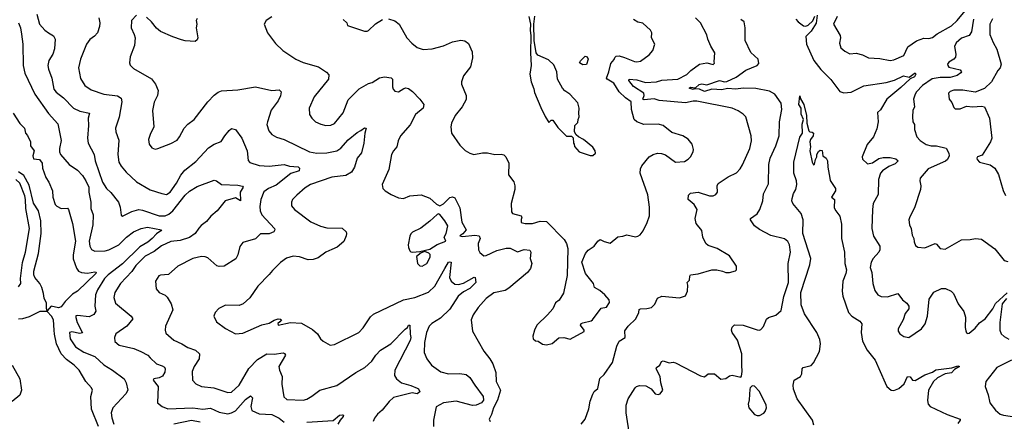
# Model space of a CAD drawing. Extents: x 1245432 to 1420865, y 606325 to 671314.
# Tile 7 of 256: x 1268125 to 1275977, y 623907 to 627110. Entities that reach past the tile are written whole.
import ezdxf

# ---------------------------------------------------------------- set-up
doc = ezdxf.new("R2010")
doc.units = 0

msp = doc.modelspace()

# ---------------------------------------------------------------- linework, layer by layer
at = {"layer": '0CON20XD'}
for points in [[(1274642.9, 627135), (1274614.2, 627075), (1274666.5, 626985), (1274670.5, 626965), (1274662.1, 626922.1), (1274674, 626885), (1274705, 626858), (1274745, 626838.8), (1274795, 626844), (1274845, 626830), (1274893, 626807), (1274985, 626801.4), (1275065, 626785.6), (1275095, 626790), (1275176.6, 626823.4), (1275207.1, 626892.9), (1275275, 626942), (1275335, 626962.5), (1275375, 626959.5), (1275405, 626967.5), (1275441.8, 626998.2), (1275555, 627062), (1275600, 627105), (1275705, 627228.7)], [(1268260, 627155), (1268283.6, 627075), (1268325, 627025.6), (1268355.4, 627005.4), (1268395, 626982.5), (1268407.8, 626955), (1268402.6, 626877.4), (1268388.1, 626835), (1268355.7, 626785), (1268349.2, 626745), (1268353.1, 626715), (1268382.2, 626645), (1268398, 626555), (1268415, 626531.2), (1268475, 626485.8), (1268554.6, 626404.6), (1268605, 626380.5), (1268680, 626365), (1268670.7, 626325), (1268673.8, 626265), (1268664.6, 626165), (1268670.9, 626125), (1268718.5, 626035), (1268725.6, 625985), (1268784.6, 625815), (1268815.7, 625765), (1268850.9, 625730.9), (1268911.9, 625655), (1268927.1, 625615), (1268935, 625550), (1268945.6, 625544.4), (1269019.1, 625580.9), (1269075, 625596.7), (1269105, 625591.9), (1269236.2, 625545), (1269285, 625544.8), (1269315, 625560), (1269345, 625585.9), (1269445, 625711.5), (1269477.8, 625742.2), (1269540.4, 625779.6), (1269675, 625830.8), (1269693.3, 625825), (1269735, 625794.5), (1269865, 625790.9), (1269901.3, 625781.3), (1269905.5, 625775), (1269884.1, 625735), (1269886.2, 625665), (1269845, 625690.4), (1269762.5, 625665), (1269700, 625585), (1269647.8, 625542.2), (1269615, 625500), (1269570.8, 625469.2), (1269552.6, 625447.4), (1269524.4, 625405.6), (1269477.5, 625372.5), (1269405, 625348.4), (1269329.3, 625340.8), (1269255, 625306.2), (1269197.5, 625262.5), (1269125, 625223.3), (1269050, 625150), (1269018.8, 625101.2), (1268927.3, 625005), (1268884.6, 624935), (1268876.2, 624895), (1268889.8, 624849.8), (1269013.8, 624745), (1269026.7, 624725), (1268978, 624665), (1268890.8, 624605), (1268879.4, 624575), (1268884.5, 624544.5), (1268916.7, 624515), (1269035, 624488.1), (1269090, 624465), (1269146.2, 624435), (1269164.5, 624414.5), (1269215, 624366), (1269260.6, 624350.6), (1269279.1, 624339.1), (1269285.8, 624325.8), (1269281.1, 624298.9), (1269262.4, 624267.6), (1269236.2, 624253.8), (1269193.3, 624245), (1269188.1, 624235), (1269229.2, 624185), (1269223.8, 624055), (1269260, 624025), (1269306.6, 624006.6), (1269505, 624014.2), (1269585, 624003.9), (1269645, 624011.6), (1269715, 623979.2), (1269785, 623967.8), (1269815, 623974.7), (1269845, 623990.7), (1269925, 624081.9), (1269965, 624110.8), (1269980.6, 624095), (1269967.3, 624025), (1269975, 623994.4), (1270035, 623966), (1270135, 623960.8), (1270195, 623931.1), (1270235, 623898.8)], [(1269055, 627146.7), (1269017.3, 627102.7), (1269014.3, 627045), (1269037.5, 626992.5), (1269044.4, 626964.4), (1269040.6, 626905), (1269006.2, 626815), (1269001.2, 626765), (1269006.4, 626746.4), (1269031.2, 626721.2), (1269175, 626639.2), (1269207.1, 626595), (1269228, 626545), (1269224, 626505), (1269197.9, 626452.1), (1269184.4, 626385.6), (1269193.1, 626255), (1269164.2, 626195), (1269152.9, 626155), (1269157.7, 626117.7), (1269177.7, 626087.7), (1269205, 626078.8), (1269225, 626084), (1269328.6, 626121.4), (1269379.6, 626150.4), (1269400, 626175), (1269435, 626245.8), (1269465, 626275.7), (1269516.9, 626313.1), (1269625.8, 626455), (1269675, 626509.2), (1269707.5, 626532.5), (1269735, 626542.9), (1269865, 626551.4), (1270004.4, 626575.6), (1270135, 626544.4), (1270195, 626552), (1270208.6, 626535), (1270205, 626503.8), (1270185, 626464.2), (1270130.9, 626389.1), (1270100, 626295), (1270096, 626275), (1270112.5, 626225), (1270135.5, 626195.5), (1270173.6, 626173.6), (1270233.3, 626155), (1270435, 626055.5), (1270495, 626046.5), (1270575, 626047.1), (1270655, 626063.8), (1270684.6, 626085), (1270745, 626152.9), (1270815, 626210), (1270844.2, 626225.8), (1270875, 626247.5), (1270888.8, 626245), (1270876.9, 626205), (1270870, 626125), (1270851.5, 626048.5), (1270816.7, 626005), (1270795, 625934), (1270771.1, 625895), (1270725, 625867.5), (1270615, 625855.3), (1270445, 625796.5), (1270401.5, 625768.5), (1270335, 625711.4), (1270301.4, 625675), (1270291.4, 625655), (1270292.5, 625625), (1270316.4, 625596.4), (1270447.4, 625497.4), (1270524, 625464), (1270575, 625450.4), (1270695, 625446.2), (1270727.3, 625417.3), (1270732, 625405), (1270728, 625385), (1270708.8, 625341.2), (1270657.5, 625295), (1270612.7, 625277.3), (1270565, 625257.1), (1270505, 625210.8), (1270465, 625197.1), (1270425, 625195.8), (1270355, 625218.1), (1270305.8, 625224.2), (1270253, 625207), (1270205.5, 625174.5), (1270140.3, 625109.7), (1270115, 625076.7), (1270025, 624985.7), (1269959.3, 624890.7), (1269906.8, 624843.2), (1269875, 624831.4), (1269765, 624833.8), (1269712, 624808), (1269683.3, 624775), (1269673.8, 624745), (1269695, 624700), (1269765, 624646), (1269845, 624604.3), (1269905, 624610.8), (1270055, 624675.8), (1270115, 624690), (1270155, 624713.8), (1270185, 624723.3), (1270205, 624722.5), (1270212.5, 624715), (1270199.3, 624700.7), (1270183.9, 624686.1), (1270185, 624674), (1270285, 624695.4), (1270370.8, 624690.8), (1270460.3, 624640.3), (1270498.8, 624605), (1270524, 624565), (1270545, 624546.2), (1270600, 624515), (1270635, 624519.2), (1270830, 624615), (1270865, 624652.5), (1270920.9, 624739.1), (1270945, 624761.4), (1271185, 624874.6), (1271275.4, 624894.6), (1271385, 624936.7), (1271435, 624984.4), (1271515, 625125.7), (1271543.8, 625175), (1271555, 625179.6), (1271565.3, 625175.3), (1271552.3, 625055), (1271565.5, 625025), (1271595, 625001.5), (1271625, 624997.9), (1271665, 625009.1), (1271747.6, 625057.6), (1271758.1, 625055), (1271761.9, 625015), (1271715.3, 624965), (1271665, 624939.4), (1271620.8, 624905), (1271555, 624802.1), (1271480.5, 624729.5), (1271412.4, 624687.6), (1271389.4, 624665), (1271368.5, 624615), (1271352.1, 624535), (1271350, 624455), (1271372.5, 624405), (1271408, 624355), (1271482.4, 624302.4), (1271545, 624286.5), (1271635, 624289.1), (1271685, 624280), (1271715, 624255.8), (1271753.5, 624195), (1271821.4, 624105), (1271822.3, 624075), (1271806.9, 624055), (1271765, 624034.8), (1271735, 624032.6), (1271605, 624068.2), (1271505, 624053.1), (1271445, 624022.5), (1271423.8, 623915), (1271424, 623865)], [(1272183.8, 627135), (1272197.5, 627075), (1272194.3, 627025), (1272201.4, 626985), (1272198.6, 626845), (1272204, 626745), (1272193.3, 626675), (1272203.6, 626613.6), (1272225, 626560), (1272229.5, 626529.5), (1272280.9, 626410.9), (1272315, 626336.7), (1272345, 626290), (1272361.7, 626308.3), (1272375, 626310), (1272415, 626250), (1272485, 626180), (1272525, 626180), (1272538.3, 626168.3), (1272540, 626125), (1272547, 626117), (1272548.3, 626098.3), (1272587.5, 626055), (1272675, 626026.7), (1272695, 626027.5), (1272716.7, 626045), (1272713.3, 626065), (1272695, 626092.5), (1272620, 626155), (1272580, 626175), (1272561.7, 626191.7), (1272550, 626215), (1272552.5, 626265), (1272575, 626290), (1272577.5, 626315), (1272587.5, 626335), (1272582.5, 626365), (1272586.7, 626405), (1272575, 626447.5), (1272512.5, 626515), (1272472.7, 626542.7), (1272452, 626565), (1272414, 626635), (1272407.5, 626695), (1272385, 626750), (1272340.5, 626790.5), (1272256.4, 626826.4), (1272244, 626845), (1272227.1, 626945), (1272224.2, 627075), (1272232.4, 627137.6)], [(1274315, 627114.2), (1274332.7, 627092.7), (1274375, 627061.5), (1274395, 627058), (1274412.8, 627067.2), (1274449.5, 627100.5), (1274465, 627138.8)], [(1274485.5, 627145.5), (1274476.4, 627083.6), (1274435, 627017.6), (1274394.5, 626975), (1274399.6, 626915), (1274457.3, 626785), (1274513.4, 626713.4), (1274592.3, 626632.3), (1274665, 626538.1), (1274697.3, 626527.3), (1274755, 626532.1), (1274855, 626581.5), (1275035, 626608.6), (1275101.2, 626628.8), (1275172.6, 626662.6), (1275217.3, 626652.7), (1275265, 626685.8), (1275271.4, 626675), (1275259.5, 626655), (1275225, 626638), (1275150.8, 626569.2), (1275039.6, 626475), (1274988.9, 626391.1), (1274965, 626370), (1274971.1, 626295), (1274960.9, 626239.1), (1274934.4, 626175), (1274884.2, 626115), (1274843.3, 626015), (1274847, 625997), (1274885, 625960), (1274925, 625969.4), (1274975, 626002.5), (1275011.5, 626011.5), (1275065, 626011.9), (1275110.9, 626000.9), (1275130, 625985), (1275105, 625961.8), (1275055, 625940.4), (1275006.4, 625905), (1274989.6, 625885), (1274972.5, 625835), (1274971.9, 625715), (1274931.9, 625645), (1274924.4, 625595), (1274919.2, 625445), (1274934.4, 625384.4), (1274984.2, 625304.2), (1274984.2, 625275), (1274975, 625256.7), (1274930.8, 625205), (1274915.8, 625175), (1274906, 625135), (1274919.2, 625095), (1274929.2, 625005), (1274945, 624950), (1274968.8, 624915), (1274995, 624901.4), (1275045, 624898.8), (1275127.5, 624927.5), (1275166, 624875), (1275199.5, 624849.5), (1275215.8, 624825), (1275215.6, 624804.4), (1275185, 624766.7), (1275171.2, 624715), (1275128.8, 624645), (1275130, 624625), (1275143.6, 624603.6), (1275175, 624583.3), (1275215, 624576.7), (1275315.8, 624645), (1275344.5, 624685.5), (1275363.1, 624745), (1275378.3, 624881.7), (1275413.5, 624936.5), (1275475, 624967.1), (1275506.6, 624966.6), (1275552.5, 624945), (1275572.5, 624925), (1275608, 624845), (1275653.4, 624783.4), (1275666.5, 624736.5), (1275663.1, 624655), (1275668.8, 624628.8), (1275675, 624613.3), (1275685, 624606.7), (1275695, 624611.2), (1275745, 624650), (1275778.5, 624691.5), (1275825.2, 624724.8), (1275886, 624804), (1275905, 624846.1), (1275998.5, 624931.5)], [(1268114.7, 627085), (1268132, 627045), (1268140, 626995), (1268150, 626915), (1268151.3, 626745), (1268165, 626682.5), (1268246.1, 626515), (1268355, 626361.2), (1268429.8, 626279.8), (1268454.2, 626145.8), (1268441.7, 626081.7), (1268441.9, 626055), (1268449.2, 626035), (1268518.6, 625955), (1268585, 625910.6), (1268625, 625866.7), (1268653.3, 625825), (1268675.2, 625775.2), (1268675.8, 625735), (1268691.1, 625655), (1268691.9, 625605), (1268711.5, 625555), (1268708.5, 625475), (1268677.9, 625345), (1268684.5, 625305), (1268698.2, 625278.2), (1268725, 625263.5), (1268805, 625265.9), (1268835, 625275.3), (1268915, 625314), (1268976.2, 625375), (1269031.8, 625418.2), (1269094.1, 625445.9), (1269145, 625456.5), (1269256.2, 625435), (1269251.2, 625425), (1269215, 625402.8), (1269180.8, 625365), (1269146.2, 625335), (1269081.8, 625298.2), (1268945, 625164), (1268830.4, 625075), (1268800.8, 625045), (1268745.9, 624955), (1268730.3, 624915), (1268722.5, 624825), (1268732.5, 624785), (1268715, 624759.2), (1268679.7, 624740.3), (1268585, 624751.9), (1268572.7, 624747.3), (1268571.1, 624735), (1268583.3, 624695), (1268625, 624613.8), (1268605, 624608.2), (1268539.1, 624620.9), (1268523.1, 624615), (1268528.2, 624565), (1268570.4, 624500.4), (1268635, 624457.7), (1268725, 624423.1), (1268795, 624356.2), (1268865.7, 624315), (1268956.7, 624246.7), (1268973.2, 624213.2), (1268987.5, 624155), (1268970.9, 624125), (1268867.9, 624015), (1268853.9, 623975), (1268858.7, 623935), (1268875.3, 623885.3)], [(1268756, 627125), (1268762.9, 627085), (1268760.6, 627055), (1268745.6, 627005), (1268720.2, 626979.8), (1268685, 626952.5), (1268656.7, 626915), (1268608.5, 626795), (1268594.6, 626725.4), (1268610.2, 626640.2), (1268645, 626585.8), (1268695, 626550.6), (1268795, 626516.5), (1268903.4, 626503.4), (1268934.2, 626484.2), (1268939.2, 626455), (1268916.6, 626333.4), (1268888.6, 626245), (1268892.5, 626215), (1268915, 626150), (1268906.5, 626035), (1268915.6, 625975), (1268935, 625940.8), (1268973.1, 625895), (1269055, 625816.9), (1269165, 625752.9), (1269257, 625723), (1269295, 625717.1), (1269325, 625733.5), (1269375.5, 625805), (1269409.7, 625870.3), (1269440.9, 625909.1), (1269530, 625980), (1269630.9, 626089.1), (1269675, 626118.1), (1269732.5, 626137.5), (1269760.8, 626185), (1269795, 626227.5), (1269815, 626242.5), (1269845, 626234), (1269895, 626164.2), (1269937.8, 626065), (1269947.3, 625987.3), (1269960.6, 625970.6), (1270035, 625947.1), (1270115, 625943.1), (1270235, 625954.6), (1270275, 625942.7), (1270345, 625936.2), (1270356.6, 625926.6), (1270352.5, 625905), (1270286.5, 625883.5), (1270170.9, 625789.1)], [(1269539.8, 627120.2), (1269533.1, 627105), (1269537.1, 627075), (1269532.2, 627045), (1269545.7, 626964.3), (1269540.5, 626949.5), (1269525, 626936.7), (1269445, 626942), (1269415, 626950), (1269345, 626973.1), (1269246.6, 627016.6), (1269215, 627042), (1269175, 627092.5), (1269135, 627130)], [(1270135, 627134), (1270090, 627105), (1270073.9, 627073.9), (1270100, 627005), (1270165, 626920), (1270222.5, 626865), (1270325.8, 626795.8), (1270385, 626768), (1270507.5, 626735), (1270570.5, 626690.5), (1270589.5, 626669.5), (1270586, 626635), (1270472.5, 626495), (1270432.9, 626405), (1270436, 626355), (1270454.4, 626324.4), (1270484.6, 626294.6), (1270525.6, 626275.6), (1270565, 626266.9), (1270605, 626268.1), (1270635, 626281.9), (1270705, 626368), (1270745, 626472), (1270831.5, 626558.5), (1270905, 626601.2), (1270935, 626608.8), (1270994.4, 626645.6), (1271035, 626653.3), (1271085.8, 626645.8), (1271098.8, 626635), (1271097.1, 626575), (1271102.5, 626555), (1271115, 626540), (1271145, 626535.5), (1271187.7, 626562.3), (1271205, 626566), (1271225, 626561.5), (1271257.2, 626537.2), (1271316.6, 626476.6), (1271347.1, 626435), (1271342.9, 626405), (1271280.6, 626355), (1271238.9, 626271.1), (1271161.9, 626185), (1271141.9, 626145), (1271131.5, 626095), (1271104.3, 626065), (1271089.4, 626035), (1271067.1, 625915), (1271016.2, 625795), (1271021.2, 625765), (1271038.8, 625745), (1271086.2, 625715), (1271145, 625688.9), (1271185, 625684.4), (1271234.6, 625705.4), (1271325, 625713.3), (1271395, 625686.9), (1271449.7, 625639.7), (1271475, 625626.7), (1271505, 625641.2), (1271555, 625692), (1271575, 625698), (1271595, 625688), (1271635, 625610), (1271651.2, 625495), (1271684.3, 625435), (1271659.1, 625400.9), (1271633.3, 625385), (1271655, 625380.5), (1271755, 625391.2), (1271789.2, 625385), (1271795.6, 625365), (1271780, 625325), (1271783.8, 625275), (1271795, 625252.5), (1271825, 625226.7), (1271845, 625229.2), (1271930.6, 625269.4), (1272005, 625289.2), (1272035, 625287.5), (1272095, 625258.1), (1272146.8, 625276.8), (1272192.7, 625272.7), (1272202, 625255), (1272195.6, 625205), (1272207.8, 625165), (1272197.8, 625125), (1272175, 625094.4), (1272025, 624969.6), (1271995, 624951.2), (1271905, 624931.9), (1271843.6, 624886.4), (1271780.8, 624815), (1271740.8, 624755), (1271726, 624715), (1271735.8, 624625), (1271826.4, 624466.4), (1271874.3, 624405), (1271896.9, 624365), (1271921.4, 624295), (1271923.8, 624225), (1271960, 624155), (1271935.4, 624075), (1271902.3, 624015), (1271887.6, 623962.4), (1271867.5, 623925), (1271876.2, 623905)], [(1270705, 627112.5), (1270732.5, 627085), (1270740, 627065), (1270875, 627017.5), (1270895, 627017.5), (1270906.1, 627023.9), (1270963.2, 627076.8), (1271017.5, 627112.5)], [(1271065, 627117.5), (1271115, 627100), (1271150, 627075), (1271212, 626965), (1271252, 626922), (1271295, 626888.6), (1271342.8, 626872.8), (1271415, 626877.5), (1271505, 626902.9), (1271575, 626933.6), (1271642.4, 626947.6), (1271675, 626942.5), (1271705, 626920), (1271732.1, 626855), (1271734.5, 626805), (1271719.2, 626735), (1271665, 626662.5), (1271646.7, 626615), (1271648.8, 626595), (1271683.9, 626506.1), (1271683.9, 626473.9), (1271654.3, 626415), (1271598, 626345), (1271568.8, 626285), (1271563.8, 626255), (1271568.8, 626205), (1271635, 626110), (1271677.7, 626067.7), (1271715, 626046), (1271745.9, 626035.9), (1271815, 626049.2), (1271855, 626048.6), (1271915, 626035.8), (1271965, 626038), (1271985, 626031.2), (1272001.2, 626015), (1272026, 625965), (1272023.6, 625873.6), (1272065.9, 625815.9), (1272073.9, 625783.9), (1272072, 625755), (1272042.9, 625645), (1272047.1, 625577.1), (1272055, 625564.3), (1272123.3, 625545), (1272130, 625535), (1272123, 625517), (1272125, 625493.3), (1272155, 625484.2), (1272215, 625484.4), (1272275, 625504), (1272325, 625501.2), (1272467.9, 625357.9), (1272485.5, 625325.5), (1272495.5, 625285.5), (1272490.5, 625069.5), (1272461.1, 624928.9), (1272425.6, 624874.4), (1272397, 624853), (1272375, 624803.3), (1272334.4, 624755.6), (1272248.8, 624675), (1272230, 624635), (1272217.5, 624585), (1272220, 624565), (1272238.3, 624548.3), (1272260, 624545), (1272295, 624523.3), (1272325, 624516.2), (1272371.2, 624528.8), (1272425, 624572.5), (1272463.6, 624576.4), (1272515, 624562.5), (1272627.3, 624622.7), (1272625.8, 624635), (1272598, 624675), (1272603.1, 624686.9), (1272616.7, 624693.3), (1272682.3, 624707.7), (1272692.5, 624715), (1272760.7, 624809.3), (1272803, 624817), (1272828.8, 624855), (1272825.5, 624875.5), (1272791.2, 624915), (1272750.5, 624950.5), (1272707.5, 624975), (1272700, 625005), (1272635.8, 625085.8), (1272607.5, 625175), (1272635.4, 625244.6), (1272659.2, 625270.8), (1272706, 625305), (1272736.2, 625345), (1272754.3, 625355.7), (1272785, 625340), (1272833, 625327), (1272895, 625378.8), (1272935, 625382.5), (1272965, 625393.8), (1273035, 625378.8), (1273055, 625384), (1273072, 625395), (1273096.2, 625425), (1273127.7, 625492.3), (1273146.2, 625545), (1273145.8, 625615), (1273135, 625712.5), (1273072.3, 625885), (1273075, 625920), (1273086.5, 625945), (1273145, 626015.6), (1273175, 626034.5), (1273210, 626045), (1273243.4, 626043.4), (1273273.4, 626033.4), (1273355, 625973.8), (1273425, 625980), (1273455, 625996.7), (1273473.3, 626015), (1273496.2, 626055), (1273498.8, 626075), (1273486.1, 626116.1), (1273456.1, 626156.1), (1273412.5, 626185), (1273325, 626210.8), (1273255.9, 626265.9), (1273215, 626276.2), (1273102.5, 626275), (1273046.7, 626295), (1273026, 626315), (1273002.5, 626395), (1273000, 626455), (1272955, 626487.3), (1272905.3, 626535.3), (1272861.5, 626605), (1272809.2, 626635), (1272804.2, 626645), (1272823.1, 626695), (1272838.3, 626761.7), (1272865, 626793.3), (1272870.8, 626809.2), (1272881.9, 626818.1), (1272905, 626821.2), (1272948, 626808), (1273027, 626777), (1273045, 626773.8), (1273075, 626780), (1273145, 626830), (1273173.3, 626865), (1273190, 626915), (1273163.3, 626965), (1273166.7, 627005), (1273155, 627027.5), (1273095, 627083.3), (1273055, 627091.2), (1273020.5, 627110.5)], [(1272990, 623785), (1272960, 623975), (1272960, 624035), (1272978, 624085), (1273033.3, 624175), (1273044.4, 624185.6), (1273067, 624193), (1273118.9, 624188.9), (1273160, 624165), (1273193.3, 624125), (1273215, 624120), (1273233, 624127), (1273252.5, 624155), (1273236.7, 624215), (1273232.5, 624265), (1273200, 624325), (1273202.5, 624335), (1273228.8, 624355), (1273242.5, 624385), (1273255, 624390), (1273305, 624374), (1273335, 624379.2), (1273355, 624374.2), (1273555, 624268.8), (1273585, 624261.2), (1273615, 624286.7), (1273665, 624286.7), (1273715, 624244), (1273755, 624248.8), (1273785, 624268.8), (1273805, 624273.8), (1273875, 624260), (1273881.7, 624268.3), (1273886.2, 624305), (1273884.2, 624355), (1273882.2, 624445), (1273848.1, 624555), (1273807.5, 624615), (1273801.2, 624635), (1273805, 624657.5), (1273825, 624675.7), (1273895, 624674.3), (1274005, 624637.5), (1274025, 624633.3), (1274035, 624640), (1274055, 624662.5), (1274079.1, 624720.9), (1274096.7, 624735), (1274155, 624754), (1274198.3, 624791.7), (1274217.9, 624902.1), (1274256.7, 625015), (1274253.1, 625165), (1274272.5, 625255), (1274264.4, 625315), (1274250.2, 625340.2), (1274222.5, 625362.5), (1274115, 625390), (1274025, 625436.9), (1273984.4, 625465), (1273951.2, 625515), (1273951.2, 625525), (1274005, 625562.5), (1274026.2, 625595), (1274050, 625665), (1274055, 625722.5), (1274095, 625800), (1274098.1, 625955), (1274109.1, 626005), (1274154.3, 626105), (1274182, 626185), (1274183.3, 626295), (1274202.2, 626395), (1274197.1, 626445), (1274146.2, 626516.2), (1274105, 626540.3), (1273995, 626560.6), (1273894.8, 626564.8), (1273835, 626556.4), (1273768.3, 626561.7), (1273725, 626551), (1273645, 626555.2), (1273585, 626538.6), (1273545, 626555.8), (1273505, 626560), (1273495, 626554.1), (1273464, 626565), (1273475, 626570.8), (1273513.3, 626566.7), (1273543.2, 626593.2), (1273565, 626597.3), (1273605, 626591.6), (1273705, 626625.4), (1273745, 626615.8), (1273765, 626618.2), (1273837.1, 626652.9), (1273915, 626707.1), (1274005.4, 626744.6), (1274018.3, 626761.7), (1274014.3, 626795), (1273955, 626848.1), (1273910.4, 626945), (1273910, 627045), (1273902, 627092), (1273875, 627110.8)], [(1273125, 624805.8), (1273163.3, 624815), (1273188.8, 624841.2), (1273211.7, 624888.3), (1273245, 624904.2), (1273385, 624890.8), (1273435, 624906.7), (1273450.8, 624945), (1273453, 624993), (1273447.5, 625015), (1273465, 625032.5), (1273467.5, 625065), (1273474.5, 625075.5), (1273535, 625083.3), (1273645, 625114), (1273685, 625114), (1273730, 625105), (1273755, 625093.3), (1273785, 625092.5), (1273832.5, 625107.5), (1273840, 625115), (1273840, 625145), (1273785, 625227.5), (1273687.5, 625285), (1273615, 625310), (1273596, 625325), (1273571.9, 625375), (1273565, 625427.5), (1273520, 625485), (1273510, 625525), (1273526.7, 625595), (1273504.3, 625635), (1273456, 625675), (1273458.3, 625711.7), (1273474.3, 625725.7), (1273535, 625733.5), (1273625.5, 625704.5), (1273654.6, 625705.4), (1273677.1, 625715), (1273689.4, 625735), (1273686, 625785), (1273695, 625803.8), (1273775, 625856.4), (1273840.8, 625889.2), (1273870, 625920), (1273888.2, 625951.8), (1273945.9, 626084.1), (1273959.2, 626145), (1273957.1, 626185), (1273915, 626336.2), (1273895, 626357.5), (1273855, 626384.4), (1273805.9, 626404.1), (1273525, 626459.2), (1273495, 626459.4), (1273435, 626446.7), (1273225, 626464.5), (1273185, 626478.7), (1273105, 626470.2), (1273094.1, 626475), (1273103.3, 626505), (1273101.8, 626525), (1273018.2, 626578.2), (1272982.5, 626625), (1272983.8, 626635), (1273045, 626630.3), (1273115, 626608.6), (1273203.3, 626615), (1273245, 626626.8), (1273373.3, 626635), (1273445, 626673.6), (1273476.7, 626705), (1273545, 626755.4), (1273605, 626765.7), (1273655, 626752.5), (1273666.4, 626763.6), (1273662.5, 626775), (1273667.5, 626845), (1273635, 626900), (1273611.9, 626955), (1273605, 626988.8), (1273554.6, 627085), (1273515, 627126.1)], [(1275730.2, 627115), (1275716.1, 627013.9), (1275695, 626984.6), (1275635, 626963.5), (1275593.5, 626925), (1275580, 626895), (1275590, 626835), (1275587.8, 626812.2), (1275574.7, 626795.3), (1275535, 626770.6), (1275524.5, 626755), (1275525, 626743.8), (1275535, 626732.7), (1275625, 626709.6), (1275634.5, 626695), (1275630.9, 626685), (1275600, 626665), (1275545, 626649.8), (1275465, 626648.8), (1275400.9, 626639.1), (1275324.3, 626585.7), (1275275.7, 626535), (1275264.5, 626515), (1275252.2, 626475), (1275260, 626415), (1275248, 626385), (1275243.8, 626335), (1275247.5, 626295), (1275260, 626275), (1275261.2, 626235), (1275279.4, 626175), (1275305, 626146.9), (1275353.8, 626113.8), (1275392.5, 626105), (1275435, 626104.6), (1275514.2, 626084.2), (1275534.2, 626045), (1275536.9, 626025), (1275524.4, 625995), (1275507.6, 625982.4), (1275370.6, 625919.4), (1275304.3, 625845), (1275302.5, 625825), (1275312, 625785), (1275308.8, 625755), (1275260.9, 625609.1), (1275222.1, 625537.9), (1275215.7, 625515), (1275220, 625475), (1275234.2, 625445), (1275242.5, 625392.5), (1275255.7, 625365.7), (1275258, 625338), (1275269.5, 625309.5), (1275285.9, 625295.9), (1275341.7, 625291.7), (1275425, 625323.8), (1275435, 625320), (1275465.8, 625285.8), (1275505, 625279.2), (1275635, 625353.3), (1275705, 625356.2), (1275745.7, 625364.3), (1275795, 625359.2), (1275901.8, 625281.8), (1275975, 625190), (1276005, 625182.5)], [(1275883, 627117), (1275860, 627075), (1275861.9, 626991.9), (1275886.9, 626926.9), (1275917.1, 626875), (1275951.4, 626755), (1275942.9, 626725), (1275925, 626703.8), (1275875.3, 626614.7), (1275818.2, 626561.8), (1275745, 626532), (1275645, 626547.1), (1275575, 626547.1), (1275545, 626538), (1275532, 626525), (1275536.1, 626476.1), (1275558.7, 626448.7), (1275575, 626410), (1275585, 626400), (1275625, 626400), (1275675, 626421.2), (1275725, 626414), (1275795, 626419.1), (1275818, 626415), (1275857.5, 626325), (1275870.7, 626209.3), (1275876.2, 626165), (1275866, 626135), (1275800.3, 626029.7), (1275763.3, 626015), (1275756.7, 626005), (1275758.8, 625995), (1275777.5, 625975), (1275865, 625952), (1275901.2, 625925), (1275930, 625875), (1275967.9, 625747.9), (1275986.8, 625706.8)], [(1272615, 626750.8), (1272590, 626765), (1272597, 626783), (1272635, 626820), (1272650, 626815), (1272657.5, 626795), (1272645, 626753.8), (1272615, 626750.8)], [(1274458.1, 623875), (1274445.8, 623915), (1274325, 624086.7), (1274296.1, 624163.9), (1274292, 624195), (1274300, 624235), (1274352, 624265), (1274360.8, 624285), (1274364, 624325), (1274371.2, 624335), (1274435, 624352.9), (1274455, 624372.9), (1274502, 624465), (1274511.1, 624525), (1274505, 624558.6), (1274481.8, 624615), (1274382.5, 624765), (1274355.3, 624835), (1274354.7, 624935), (1274426.8, 625155), (1274432.4, 625205), (1274370, 625405), (1274372, 625515), (1274357.5, 625565), (1274289.5, 625645), (1274282.7, 625665), (1274284.5, 625685), (1274295, 625723.3), (1274313.8, 625756.2), (1274322.1, 625795), (1274318.5, 625825), (1274297.8, 625885), (1274297.5, 625975), (1274347.2, 626172.8), (1274367.5, 626205), (1274363.8, 626276.2), (1274375.4, 626315), (1274356.8, 626356.8), (1274357.8, 626405), (1274337.4, 626435), (1274345, 626502.5), (1274350, 626480), (1274376.7, 626435), (1274399.1, 626345), (1274400.8, 626285), (1274417.5, 626225), (1274424.4, 626214.4), (1274445, 626212.1), (1274454.6, 626204.6), (1274452.4, 626185), (1274431.2, 626155), (1274425.5, 626135), (1274431.4, 626095), (1274424.7, 626065), (1274445, 625973.8), (1274455, 625952.5), (1274463, 625957), (1274471.2, 625995), (1274482.5, 626015), (1274482.5, 626035), (1274495, 626060), (1274508.3, 626068.3), (1274525, 626067.5), (1274530, 626025), (1274555, 626006.7), (1274566, 625985), (1274568, 625935), (1274583.9, 625846.1), (1274588.8, 625828.8), (1274631.2, 625765), (1274630, 625745), (1274599.2, 625695), (1274621.4, 625675), (1274620.3, 625610.3), (1274632, 625585), (1274665, 625543.3), (1274678.5, 625478.5), (1274679.1, 625365), (1274702.5, 625255), (1274705.4, 625165), (1274716.8, 625115), (1274713.2, 625085), (1274689.7, 625025), (1274683.1, 624945), (1274688, 624905), (1274735, 624774.3), (1274760, 624745), (1274825.4, 624705.4), (1274841.2, 624685), (1274834.3, 624615), (1274846.5, 624545), (1274883.1, 624475), (1274945.5, 624395), (1275027.5, 624215), (1275040, 624185), (1275074.6, 624154.6), (1275095, 624152.2), (1275135, 624169.2), (1275178, 624205), (1275205, 624263.8), (1275225, 624261.2), (1275245, 624236), (1275265, 624231.4), (1275343, 624277), (1275405, 624297.9), (1275431.7, 624318.3), (1275557.8, 624332.2), (1275605, 624350.4), (1275620, 624345), (1275579.4, 624320.6), (1275555, 624292.3), (1275503.8, 624285), (1275445, 624254.4), (1275411.5, 624225), (1275372.1, 624155), (1275363.1, 624073.1), (1275370, 624045), (1275384.2, 624025), (1275520.6, 623960.6), (1275624, 623925), (1275624, 623915), (1275605, 623888.8)], [(1268073.4, 626363.4), (1268125, 626281.9), (1268162.2, 626245), (1268170.6, 626205), (1268186.6, 626186.6), (1268211.8, 626135), (1268212.1, 626105), (1268240.5, 626065), (1268230, 626025), (1268235, 626000), (1268282.5, 625995), (1268302.5, 625965), (1268307.1, 625925), (1268332.4, 625852.4), (1268356.4, 625815), (1268385.6, 625745), (1268389.4, 625695), (1268407.2, 625637.2), (1268421.7, 625621.7), (1268455, 625604.3), (1268505, 625606), (1268515, 625596.2), (1268545.4, 625485), (1268568.4, 625345), (1268551.1, 625235), (1268552.2, 625202.2), (1268577.4, 625127.4), (1268593.8, 625105), (1268617.5, 625095), (1268665, 625088.9), (1268725, 625099.5), (1268735.3, 625095.3), (1268733.1, 625085), (1268585, 624944), (1268545, 624921.1), (1268487.4, 624862.6), (1268455, 624819.5), (1268435, 624811.5), (1268375, 624824.8), (1268345, 624787.1)], [(1268345, 624787.1), (1268337.9, 624807.9), (1268338.1, 624848.1), (1268318.6, 624888.6), (1268315.4, 624925), (1268301.2, 624975), (1268285.1, 625005.1), (1268245.3, 625055), (1268237.7, 625075), (1268238.2, 625105), (1268274.6, 625245), (1268294.7, 625405.3), (1268292, 625505), (1268275.3, 625585), (1268235, 625647.7), (1268199.3, 625789.3), (1268158.5, 625868.5), (1268115, 625897.2)], [(1268115, 624980), (1268132.5, 625005), (1268130.4, 625045), (1268146.4, 625173.6), (1268171.3, 625255), (1268202.6, 625445), (1268173.2, 625605), (1268171.9, 625675), (1268165.5, 625705), (1268125, 625806.1), (1268093.6, 625835)], [(1270170.9, 625789.1), (1270109.4, 625765), (1270072.7, 625737.3), (1270047.5, 625675), (1270040.6, 625619.4), (1270043.1, 625585), (1270055, 625552.5), (1270155.6, 625445.6), (1270158.8, 625435), (1270151.2, 625418.8), (1270115, 625403.1), (1270045, 625403.1), (1270005, 625361.1), (1269905, 625333.8), (1269880, 625300), (1269864.4, 625235), (1269847, 625203), (1269755.5, 625144.5), (1269715, 625140.8), (1269697, 625147), (1269625, 625211.9), (1269605, 625220), (1269575, 625221.1), (1269505, 625205.6), (1269385, 625144.2), (1269311.7, 625078.3), (1269247, 625073), (1269235, 625066.7), (1269206.7, 625025), (1269214.2, 624964.2), (1269236.2, 624935), (1269285, 624912.9), (1269301.7, 624898.3), (1269332.7, 624842.7), (1269344.6, 624795), (1269287.7, 624665), (1269283.5, 624635), (1269290.9, 624610.9), (1269352.8, 624552.8), (1269418.8, 624525), (1269464.6, 624494.6), (1269525.5, 624475.5), (1269559.4, 624445), (1269556.5, 624405), (1269516.9, 624345), (1269499.2, 624305), (1269501.4, 624235), (1269528, 624205), (1269575, 624185.4), (1269673.6, 624173.6), (1269785, 624137.9), (1269815, 624140.5), (1269875.5, 624195), (1269951, 624329), (1270020.3, 624399.7), (1270095, 624445.4), (1270153.4, 624443.4), (1270225, 624452.2), (1270236.9, 624446.9), (1270243.3, 624435), (1270191.9, 624345), (1270196.9, 624315), (1270217.5, 624265), (1270214.4, 624204.4), (1270231.2, 624101.2), (1270255, 624081.2), (1270385, 624075.8), (1270415, 624084), (1270453.2, 624106.8), (1270517.5, 624155), (1270655, 624192), (1270806.2, 624295), (1270877.5, 624335), (1270933.4, 624386.6), (1270964.5, 624435), (1271002.9, 624475), (1271085, 624525.8), (1271197.4, 624642.6), (1271216.2, 624655), (1271225, 624672.5), (1271235.8, 624675), (1271238.8, 624601.2), (1271243, 624575), (1271239.1, 624550.9), (1271116.5, 624315), (1271112.8, 624272.8), (1271128.6, 624245), (1271169.2, 624215), (1271243.5, 624193.5), (1271295, 624171.1), (1271305.7, 624165), (1271315, 624142.5), (1271295, 624126.2), (1271253.6, 624133.6), (1271105, 624096.8), (1271070.9, 624065), (1271014.7, 623995.3), (1270976.9, 623965), (1270955, 623933.3), (1270944.4, 623905)], [(1271256.4, 625256.4), (1271315, 625262.5), (1271395, 625280), (1271453.9, 625316.1), (1271522.5, 625345), (1271510, 625375), (1271525.4, 625404.6), (1271538, 625465), (1271515, 625506.7), (1271475, 625557.5), (1271465, 625562.5), (1271455, 625557.5), (1271396.4, 625503.6), (1271322.4, 625447.6), (1271256.7, 625415), (1271245, 625403.3), (1271235.8, 625384.2), (1271222.9, 625315), (1271224.3, 625294.3), (1271236.4, 625266.4), (1271245, 625257.5), (1271256.4, 625256.4)], [(1271335, 625144), (1271371.2, 625165), (1271397.5, 625215), (1271397, 625237), (1271388.3, 625248.3), (1271355, 625260), (1271325, 625250), (1271288.3, 625221.7), (1271297.5, 625165), (1271315, 625146.7), (1271335, 625144)], [(1275995, 624885.5), (1275958.5, 624845), (1275941.1, 624695), (1275942.2, 624635), (1275952.2, 624605), (1275975, 624583.3), (1276012.2, 624562.2)], [(1268752, 623865), (1268696.7, 624005), (1268692.5, 624105), (1268704.2, 624155), (1268697.1, 624175), (1268652, 624225), (1268597.8, 624315), (1268560, 624355), (1268499.1, 624399.1), (1268454.4, 624444.4), (1268418.8, 624525), (1268402, 624602), (1268400.7, 624635), (1268395.3, 624715), (1268378.5, 624745), (1268345, 624784), (1268285, 624782.7), (1268200, 624740), (1268146.1, 624723.9), (1268115, 624722.2)], [(1272603.3, 623885), (1272635, 623923.3), (1272663.6, 624006.4), (1272673.7, 624066.3), (1272695.8, 624124.2), (1272706.7, 624145), (1272735, 624167.5), (1272752.2, 624247.8), (1272785, 624281.2), (1272852, 624375), (1272886.5, 624505), (1272904.4, 624545), (1272954.2, 624575), (1272951.7, 624628.3), (1272977.5, 624665), (1273037.5, 624725), (1273061.2, 624775), (1273065, 624797.5), (1273076.4, 624803.6), (1273125, 624805.8)], [(1276034.4, 624395.6), (1275916, 624335), (1275830, 624225), (1275823.8, 624185), (1275847.9, 624117.9), (1275860.8, 624055), (1275906.4, 623996.4), (1275943.8, 623965), (1275969.2, 623955), (1276165, 623927.9)], [(1268065.2, 624355), (1268124.8, 624245.2), (1268139.9, 624155), (1268125, 624114.2), (1268065.8, 624065)], [(1274005, 623952), (1274025, 623953.8), (1274058.8, 623971.2), (1274070, 623985), (1274080, 624015), (1274076.2, 624035), (1274024.3, 624144.3), (1273985, 624187.5), (1273965, 624190), (1273950, 624175), (1273947, 624163), (1273943, 624077), (1273933.8, 624045), (1273940, 624015), (1273985, 623960), (1274005, 623952)], [(1270415, 623898.9), (1270625, 623914.3), (1270675.7, 623955), (1270699.2, 623959.2), (1270706.2, 623955), (1270705.5, 623944.5), (1270679.2, 623915), (1270662.5, 623885)], [(1269355, 623885.8), (1269495, 623915.6), (1269565, 623902.9)]]:
    msp.add_lwpolyline(points, dxfattribs=at)

doc.saveas('drawing.dxf')
